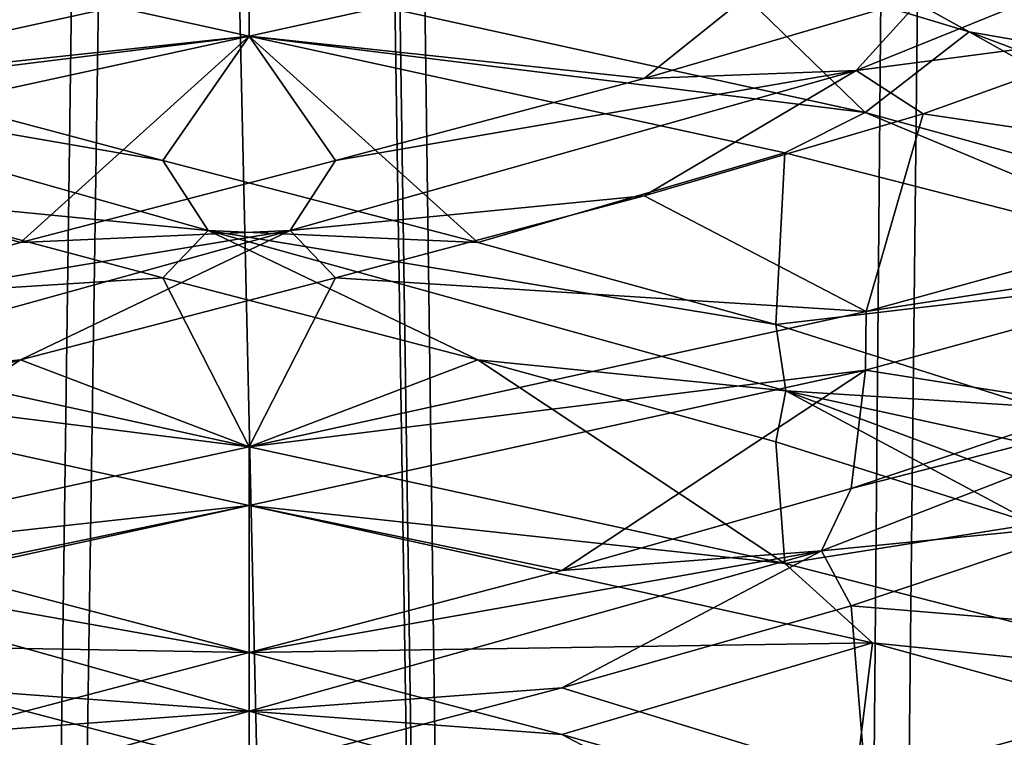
# Model space of a CAD drawing. Header units: millimetres. Extents: x -36.5 to 36.5, y -8.8 to 41.6.
# Tile 167 of 256: x -0.244 to 0.804, y 17.391 to 18.155. Entities that reach past the tile are written whole.
import ezdxf

# ---------------------------------------------------------------- set-up
doc = ezdxf.new("R2010")
doc.units = ezdxf.units.MM
doc.header["$LTSCALE"] = 65.185185
for name, color, linetype in [('160', 7, 'CONTINUOUS'), ('166', 7, 'CONTINUOUS'), ('179', 7, 'CONTINUOUS'), ('18', 7, 'CONTINUOUS'), ('180', 7, 'CONTINUOUS'), ('181', 7, 'CONTINUOUS'), ('182', 7, 'CONTINUOUS'), ('183', 7, 'CONTINUOUS'), ('19', 7, 'CONTINUOUS'), ('193', 7, 'CONTINUOUS'), ('194', 7, 'CONTINUOUS'), ('195', 7, 'CONTINUOUS'), ('20', 7, 'CONTINUOUS'), ('203', 7, 'CONTINUOUS'), ('204', 7, 'CONTINUOUS'), ('205', 7, 'CONTINUOUS'), ('206', 7, 'CONTINUOUS'), ('207', 7, 'CONTINUOUS'), ('21', 7, 'CONTINUOUS'), ('22', 7, 'CONTINUOUS'), ('226', 7, 'CONTINUOUS'), ('227', 7, 'CONTINUOUS'), ('228', 7, 'CONTINUOUS'), ('32', 7, 'CONTINUOUS'), ('321', 7, 'CONTINUOUS'), ('33', 7, 'CONTINUOUS'), ('34', 7, 'CONTINUOUS'), ('42', 7, 'CONTINUOUS'), ('43', 7, 'CONTINUOUS'), ('44', 7, 'CONTINUOUS'), ('45', 7, 'CONTINUOUS'), ('46', 7, 'CONTINUOUS'), ('5', 7, 'CONTINUOUS'), ('548', 7, 'CONTINUOUS'), ('553', 7, 'CONTINUOUS'), ('65', 7, 'CONTINUOUS'), ('66', 7, 'CONTINUOUS'), ('67', 7, 'CONTINUOUS')]:
    doc.layers.add(name, color=color, linetype=linetype)

msp = doc.modelspace()

# ---------------------------------------------------------------- linework, layer by layer
at = {"layer": '160', "color": 7, "linetype": 'Continuous'}
for points in [[(0, 18.2, 12.5), (0, 18.1375, 12.5), (0.6568, 18.2818, 12.3486), (0, 18.2, 12.5)], [(0, 18.1375, 9.5), (0, 18.2, 9.5), (0.6559, 18.056, 9.651), (0, 18.1375, 9.5)], [(0, 18.1375, 9.5), (0.6559, 18.056, 9.651), (0.5705, 18.0133, 9.6127), (0, 18.1375, 9.5)], [(0.6559, 18.056, 9.651), (1.0567, 17.8887, 9.9354), (0.5705, 18.0133, 9.6127), (0.6559, 18.056, 9.651)], [(0.6559, 18.056, 9.651), (1.1755, 17.9134, 10.0682), (1.0567, 17.8887, 9.9354), (0.6559, 18.056, 9.651)], [(1.1751, 17.924, 11.9323), (1.1758, 17.9868, 11.9313), (0.6568, 17.8443, 12.3486), (1.1751, 17.924, 11.9323)], [(0.6561, 17.7816, 12.3489), (1.1751, 17.924, 11.9323), (0.6568, 17.8443, 12.3486), (0.6561, 17.7816, 12.3489)], [(0, 17.7, 12.5), (0.6561, 17.7816, 12.3489), (0.6568, 17.8443, 12.3486), (0, 17.7, 12.5)], [(0, 17.7, 12.5), (0, 17.6375, 12.5), (0.6561, 17.7816, 12.3489), (0, 17.7, 12.5)], [(0, 17.6375, 9.5), (0, 17.7, 9.5), (0.5705, 17.5758, 9.6127), (0, 17.6375, 9.5)], [(0.6637, 17.4916, 9.6548), (0, 17.6375, 9.5), (0.5705, 17.5758, 9.6127), (0.6637, 17.4916, 9.6548)], [(0.6637, 17.4916, 9.6548), (0.5705, 17.5758, 9.6127), (1.0567, 17.4512, 9.9354), (0.6637, 17.4916, 9.6548)], [(1.1879, 17.3466, 10.0841), (0.6637, 17.4916, 9.6548), (1.0567, 17.4512, 9.9354), (1.1879, 17.3466, 10.0841)], [(1.1751, 17.4865, 11.9323), (0.6561, 17.3441, 12.3489), (1.0615, 17.3878, 12.0598), (1.1751, 17.4865, 11.9323)]]:
    msp.add_3dface(points, dxfattribs=at)
at = {"layer": '166', "color": 7, "linetype": 'Continuous'}
for points in [[(0, 18.2, -12.5), (0, 18.1375, -12.5), (-0.6565, 18.2817, -12.3487), (0, 18.2, -12.5)], [(0, 18.1375, -9.5), (0, 18.2, -9.5), (-0.6526, 18.0567, -9.6494), (0, 18.1375, -9.5)], [(-0.5754, 18.0122, -9.6147), (0, 18.1375, -9.5), (-0.6526, 18.0567, -9.6494), (-0.5754, 18.0122, -9.6147)], [(0, 17.7, -12.5), (-0.6621, 17.783, -12.346), (-0.6565, 17.8442, -12.3487), (0, 17.7, -12.5)], [(0, 17.6375, -12.5), (-0.6621, 17.783, -12.346), (0, 17.7, -12.5), (0, 17.6375, -12.5)], [(0, 17.7, -9.5), (-0.5754, 17.5747, -9.6147), (0, 17.6375, -9.5), (0, 17.7, -9.5)], [(0, 17.6375, -9.5), (-0.5754, 17.5747, -9.6147), (-0.6591, 17.4927, -9.6526), (0, 17.6375, -9.5)]]:
    msp.add_3dface(points, dxfattribs=at)
at = {"layer": '179', "color": 7, "linetype": 'Continuous'}
for points in [[(-0.333, 17.3939, -9.8166), (0, 17.4187, -9.8067), (0, 17.4812, -9.7706), (-0.333, 17.3939, -9.8166)], [(-0.6092, 17.2482, -9.9739), (0, 17.3562, -9.7706), (0, 17.4187, -9.8067), (-0.6092, 17.2482, -9.9739)], [(-0.6092, 17.2482, -9.9739), (0, 17.4187, -9.8067), (-0.333, 17.3939, -9.8166), (-0.6092, 17.2482, -9.9739)]]:
    msp.add_3dface(points, dxfattribs=at)
at = {"layer": '18', "color": 7, "linetype": 'Continuous'}
for points in [[(-0.333, 17.3939, 12.1834), (0, 17.4187, 12.1933), (0, 17.4812, 12.2294), (-0.333, 17.3939, 12.1834)], [(-0.6092, 17.2482, 12.0261), (0, 17.3562, 12.2294), (0, 17.4187, 12.1933), (-0.6092, 17.2482, 12.0261)], [(-0.6092, 17.2482, 12.0261), (0, 17.4187, 12.1933), (-0.333, 17.3939, 12.1834), (-0.6092, 17.2482, 12.0261)]]:
    msp.add_3dface(points, dxfattribs=at)
at = {"layer": '180', "color": 7, "linetype": 'Continuous'}
for points in [[(0, 17.6375, -9.5), (-0.6591, 17.4927, -9.6526), (0, 17.4812, -9.7706), (0, 17.6375, -9.5)], [(-0.6591, 17.4927, -9.6526), (-0.333, 17.3939, -9.8166), (0, 17.4812, -9.7706), (-0.6591, 17.4927, -9.6526)]]:
    msp.add_3dface(points, dxfattribs=at)
at = {"layer": '181', "color": 7, "linetype": 'Continuous'}
for points in [[(0.6559, 18.056, -12.349), (0, 18.2, -12.5), (0.4775, 18.2293, -12.1328), (0.6559, 18.056, -12.349)], [(0.7665, 18.142, -11.9612), (0.6559, 18.056, -12.349), (0.4775, 18.2293, -12.1328), (0.7665, 18.142, -11.9612)], [(1.1755, 17.9134, -11.9318), (0.6559, 18.056, -12.349), (0.7665, 18.142, -11.9612), (1.1755, 17.9134, -11.9318)], [(0.9982, 18.0547, -11.7176), (1.1755, 17.9134, -11.9318), (0.7665, 18.142, -11.9612), (0.9982, 18.0547, -11.7176)], [(0.641, 17.5309, -9.951), (1.1751, 17.4865, -10.0677), (0.9012, 17.6182, -10.1638), (0.641, 17.5309, -9.951)], [(0.333, 17.4436, -9.8166), (0.6561, 17.3441, -9.6511), (0.641, 17.5309, -9.951), (0.333, 17.4436, -9.8166)], [(0.6561, 17.3441, -9.6511), (1.1751, 17.4865, -10.0677), (0.641, 17.5309, -9.951), (0.6561, 17.3441, -9.6511)], [(0, 17.3562, -9.7706), (0.6561, 17.3441, -9.6511), (0.333, 17.4436, -9.8166), (0, 17.3562, -9.7706)]]:
    msp.add_3dface(points, dxfattribs=at)
at = {"layer": '182', "color": 7, "linetype": 'Continuous'}
for points in [[(0.7665, 18.142, -11.9612), (0.4775, 18.2293, -12.1328), (0.5327, 18.2715, -12.0678), (0.7665, 18.142, -11.9612)], [(1.0031, 18.1009, -11.6462), (0.7665, 18.142, -11.9612), (0.5327, 18.2715, -12.0678), (1.0031, 18.1009, -11.6462)], [(1.0031, 18.1009, -11.6462), (0.5327, 18.2715, -12.0678), (0.9982, 18.1797, -11.7176), (1.0031, 18.1009, -11.6462)], [(0.9982, 18.0547, -11.7176), (0.7665, 18.142, -11.9612), (1.0031, 18.1009, -11.6462), (0.9982, 18.0547, -11.7176)], [(0.6092, 17.5893, -9.9739), (0.9012, 17.6182, -10.1638), (1.0476, 17.7598, -10.4287), (0.6092, 17.5893, -9.9739)], [(0.6092, 17.5893, -9.9739), (1.0476, 17.7598, -10.4287), (0.641, 17.6559, -9.951), (0.6092, 17.5893, -9.9739)], [(0.641, 17.6559, -9.951), (1.0476, 17.7598, -10.4287), (0.9012, 17.7432, -10.1638), (0.641, 17.6559, -9.951)], [(0.333, 17.5686, -9.8166), (0.6092, 17.5893, -9.9739), (0.641, 17.6559, -9.951), (0.333, 17.5686, -9.8166)], [(0.641, 17.5309, -9.951), (0.9012, 17.6182, -10.1638), (0.6092, 17.5893, -9.9739), (0.641, 17.5309, -9.951)], [(0, 17.4812, -9.7706), (0, 17.4187, -9.8067), (0.6092, 17.5893, -9.9739), (0, 17.4812, -9.7706)], [(0, 17.4187, -9.8067), (0.333, 17.4436, -9.8166), (0.6092, 17.5893, -9.9739), (0, 17.4187, -9.8067)], [(0, 17.4812, -9.7706), (0.6092, 17.5893, -9.9739), (0.333, 17.5686, -9.8166), (0, 17.4812, -9.7706)], [(0.333, 17.4436, -9.8166), (0.641, 17.5309, -9.951), (0.6092, 17.5893, -9.9739), (0.333, 17.4436, -9.8166)], [(0, 17.4187, -9.8067), (0, 17.3562, -9.7706), (0.333, 17.4436, -9.8166), (0, 17.4187, -9.8067)]]:
    msp.add_3dface(points, dxfattribs=at)
at = {"layer": '183', "color": 7, "linetype": 'Continuous'}
for points in [[(0.6561, 17.7816, -9.6511), (0.9012, 17.7432, -10.1638), (1.1751, 17.924, -10.0677), (0.6561, 17.7816, -9.6511)], [(0, 17.6375, -9.5), (0.333, 17.5686, -9.8166), (0.6561, 17.7816, -9.6511), (0, 17.6375, -9.5)], [(0.333, 17.5686, -9.8166), (0.641, 17.6559, -9.951), (0.6561, 17.7816, -9.6511), (0.333, 17.5686, -9.8166)], [(0.641, 17.6559, -9.951), (0.9012, 17.7432, -10.1638), (0.6561, 17.7816, -9.6511), (0.641, 17.6559, -9.951)], [(0, 17.6375, -9.5), (0, 17.4812, -9.7706), (0.333, 17.5686, -9.8166), (0, 17.6375, -9.5)]]:
    msp.add_3dface(points, dxfattribs=at)
at = {"layer": '19', "color": 7, "linetype": 'Continuous'}
for points in [[(0, 17.6375, 12.5), (-0.6591, 17.4927, 12.3474), (0, 17.4812, 12.2294), (0, 17.6375, 12.5)], [(-0.6591, 17.4927, 12.3474), (-0.333, 17.3939, 12.1834), (0, 17.4812, 12.2294), (-0.6591, 17.4927, 12.3474)]]:
    msp.add_3dface(points, dxfattribs=at)
at = {"layer": '193', "color": 7, "linetype": 'Continuous'}
for points in [[(0.7176, 18.0547, -10.0018), (1.1758, 17.9868, -10.0687), (0.9612, 18.142, -10.2335), (0.7176, 18.0547, -10.0018)], [(0.4205, 17.9674, -9.8448), (0.6568, 17.8443, -9.6514), (0.7176, 18.0547, -10.0018), (0.4205, 17.9674, -9.8448)], [(0.6568, 17.8443, -9.6514), (1.1758, 17.9868, -10.0687), (0.7176, 18.0547, -10.0018), (0.6568, 17.8443, -9.6514)], [(0.0919, 17.8801, -9.7741), (0.6568, 17.8443, -9.6514), (0.4205, 17.9674, -9.8448), (0.0919, 17.8801, -9.7741)], [(-0.2436, 17.7928, -9.795), (0, 17.7, -9.5), (0.0919, 17.8801, -9.7741), (-0.2436, 17.7928, -9.795)], [(0, 17.7, -9.5), (0.6568, 17.8443, -9.6514), (0.0919, 17.8801, -9.7741), (0, 17.7, -9.5)], [(-0.5754, 17.5747, -9.6147), (0, 17.7, -9.5), (-0.2436, 17.7928, -9.795), (-0.5754, 17.5747, -9.6147)], [(-0.5609, 17.7055, -9.906), (-0.5754, 17.5747, -9.6147), (-0.2436, 17.7928, -9.795), (-0.5609, 17.7055, -9.906)]]:
    msp.add_3dface(points, dxfattribs=at)
at = {"layer": '194', "color": 7, "linetype": 'Continuous'}
for points in [[(0.6462, 18.1009, -9.9969), (0.9612, 18.142, -10.2335), (1.0678, 18.2715, -10.4673), (0.6462, 18.1009, -9.9969)], [(0.6462, 18.1009, -9.9969), (1.0678, 18.2715, -10.4673), (0.7176, 18.1797, -10.0018), (0.6462, 18.1009, -9.9969)], [(0.4205, 18.0924, -9.8448), (0.6462, 18.1009, -9.9969), (0.7176, 18.1797, -10.0018), (0.4205, 18.0924, -9.8448)], [(0.7176, 18.0547, -10.0018), (0.9612, 18.142, -10.2335), (0.6462, 18.1009, -9.9969), (0.7176, 18.0547, -10.0018)], [(0.0436, 17.9304, -9.8075), (0.4205, 17.9674, -9.8448), (0.6462, 18.1009, -9.9969), (0.0436, 17.9304, -9.8075)], [(0.0436, 17.9304, -9.8075), (0.6462, 18.1009, -9.9969), (0.0919, 18.0051, -9.7741), (0.0436, 17.9304, -9.8075)], [(0.0919, 18.0051, -9.7741), (0.6462, 18.1009, -9.9969), (0.4205, 18.0924, -9.8448), (0.0919, 18.0051, -9.7741)], [(0.4205, 17.9674, -9.8448), (0.7176, 18.0547, -10.0018), (0.6462, 18.1009, -9.9969), (0.4205, 17.9674, -9.8448)], [(-0.2436, 17.9178, -9.795), (0.0436, 17.9304, -9.8075), (0.0919, 18.0051, -9.7741), (-0.2436, 17.9178, -9.795)], [(0.0919, 17.8801, -9.7741), (0.4205, 17.9674, -9.8448), (0.0436, 17.9304, -9.8075), (0.0919, 17.8801, -9.7741)], [(-0.5713, 17.7598, -9.9524), (-0.2436, 17.7928, -9.795), (0.0436, 17.9304, -9.8075), (-0.5713, 17.7598, -9.9524)], [(-0.5713, 17.7598, -9.9524), (0.0436, 17.9304, -9.8075), (-0.5609, 17.8305, -9.906), (-0.5713, 17.7598, -9.9524)], [(-0.5609, 17.8305, -9.906), (0.0436, 17.9304, -9.8075), (-0.2436, 17.9178, -9.795), (-0.5609, 17.8305, -9.906)], [(-0.2436, 17.7928, -9.795), (0.0919, 17.8801, -9.7741), (0.0436, 17.9304, -9.8075), (-0.2436, 17.7928, -9.795)], [(-0.5609, 17.7055, -9.906), (-0.2436, 17.7928, -9.795), (-0.5713, 17.7598, -9.9524), (-0.5609, 17.7055, -9.906)]]:
    msp.add_3dface(points, dxfattribs=at)
at = {"layer": '195', "color": 7, "linetype": 'Continuous'}
for points in [[(0, 18.1375, -9.5), (0.4205, 18.0924, -9.8448), (0.6568, 18.2818, -9.6514), (0, 18.1375, -9.5)], [(0.4205, 18.0924, -9.8448), (0.7176, 18.1797, -10.0018), (0.6568, 18.2818, -9.6514), (0.4205, 18.0924, -9.8448)], [(0, 18.1375, -9.5), (-0.5754, 18.0122, -9.6147), (-0.2436, 17.9178, -9.795), (0, 18.1375, -9.5)], [(0, 18.1375, -9.5), (-0.2436, 17.9178, -9.795), (0.0919, 18.0051, -9.7741), (0, 18.1375, -9.5)], [(0, 18.1375, -9.5), (0.0919, 18.0051, -9.7741), (0.4205, 18.0924, -9.8448), (0, 18.1375, -9.5)], [(-0.5754, 18.0122, -9.6147), (-0.5609, 17.8305, -9.906), (-0.2436, 17.9178, -9.795), (-0.5754, 18.0122, -9.6147)]]:
    msp.add_3dface(points, dxfattribs=at)
at = {"layer": '20', "color": 7, "linetype": 'Continuous'}
for points in [[(0.6559, 18.056, 9.651), (0, 18.2, 9.5), (0.4775, 18.2293, 9.8672), (0.6559, 18.056, 9.651)], [(0.7665, 18.142, 10.0388), (0.6559, 18.056, 9.651), (0.4775, 18.2293, 9.8672), (0.7665, 18.142, 10.0388)], [(1.1755, 17.9134, 10.0682), (0.6559, 18.056, 9.651), (0.7665, 18.142, 10.0388), (1.1755, 17.9134, 10.0682)], [(0.9982, 18.0547, 10.2824), (1.1755, 17.9134, 10.0682), (0.7665, 18.142, 10.0388), (0.9982, 18.0547, 10.2824)], [(0.641, 17.5309, 12.049), (1.1751, 17.4865, 11.9323), (0.9012, 17.6182, 11.8362), (0.641, 17.5309, 12.049)], [(0.333, 17.4436, 12.1834), (0.6561, 17.3441, 12.3489), (0.641, 17.5309, 12.049), (0.333, 17.4436, 12.1834)], [(0.6561, 17.3441, 12.3489), (1.1751, 17.4865, 11.9323), (0.641, 17.5309, 12.049), (0.6561, 17.3441, 12.3489)], [(0, 17.3562, 12.2294), (0.6561, 17.3441, 12.3489), (0.333, 17.4436, 12.1834), (0, 17.3562, 12.2294)]]:
    msp.add_3dface(points, dxfattribs=at)
at = {"layer": '203', "color": 7, "linetype": 'Continuous'}
for points in [[(0.333, 17.3939, -12.1834), (0, 17.4187, -12.1933), (0, 17.4812, -12.2294), (0.333, 17.3939, -12.1834)], [(0.6092, 17.2482, -12.0261), (0, 17.3562, -12.2294), (0, 17.4187, -12.1933), (0.6092, 17.2482, -12.0261)], [(0.6092, 17.2482, -12.0261), (0, 17.4187, -12.1933), (0.333, 17.3939, -12.1834), (0.6092, 17.2482, -12.0261)], [(0.641, 17.3066, -12.049), (0.6092, 17.2482, -12.0261), (0.333, 17.3939, -12.1834), (0.641, 17.3066, -12.049)]]:
    msp.add_3dface(points, dxfattribs=at)
at = {"layer": '204', "color": 7, "linetype": 'Continuous'}
for points in [[(0, 17.4812, -12.2294), (0, 17.6375, -12.5), (0.6637, 17.4916, -12.3452), (0, 17.4812, -12.2294)], [(0.333, 17.3939, -12.1834), (0, 17.4812, -12.2294), (0.6637, 17.4916, -12.3452), (0.333, 17.3939, -12.1834)], [(0.641, 17.3066, -12.049), (0.333, 17.3939, -12.1834), (0.6637, 17.4916, -12.3452), (0.641, 17.3066, -12.049)], [(1.1879, 17.3466, -11.9159), (0.641, 17.3066, -12.049), (0.6637, 17.4916, -12.3452), (1.1879, 17.3466, -11.9159)]]:
    msp.add_3dface(points, dxfattribs=at)
at = {"layer": '205', "color": 7, "linetype": 'Continuous'}
for points in [[(-0.6526, 18.0567, -9.6494), (0, 18.2, -9.5), (-0.4775, 18.2293, -9.8672), (-0.6526, 18.0567, -9.6494)], [(0, 17.3562, -12.2294), (-0.6621, 17.3455, -12.346), (-0.333, 17.4436, -12.1834), (0, 17.3562, -12.2294)]]:
    msp.add_3dface(points, dxfattribs=at)
at = {"layer": '206', "color": 7, "linetype": 'Continuous'}
for points in [[(0, 17.4812, -12.2294), (0, 17.4187, -12.1933), (-0.6092, 17.5893, -12.0261), (0, 17.4812, -12.2294)], [(0, 17.4187, -12.1933), (-0.333, 17.4436, -12.1834), (-0.6092, 17.5893, -12.0261), (0, 17.4187, -12.1933)], [(0, 17.4812, -12.2294), (-0.6092, 17.5893, -12.0261), (-0.333, 17.5686, -12.1834), (0, 17.4812, -12.2294)], [(0, 17.4187, -12.1933), (0, 17.3562, -12.2294), (-0.333, 17.4436, -12.1834), (0, 17.4187, -12.1933)]]:
    msp.add_3dface(points, dxfattribs=at)
at = {"layer": '207', "color": 7, "linetype": 'Continuous'}
for points in [[(-0.6621, 17.783, -12.346), (0, 17.6375, -12.5), (-0.333, 17.5686, -12.1834), (-0.6621, 17.783, -12.346)], [(0, 17.6375, -12.5), (0, 17.4812, -12.2294), (-0.333, 17.5686, -12.1834), (0, 17.6375, -12.5)]]:
    msp.add_3dface(points, dxfattribs=at)
at = {"layer": '21', "color": 7, "linetype": 'Continuous'}
for points in [[(0.7665, 18.142, 10.0388), (0.4775, 18.2293, 9.8672), (0.5327, 18.2715, 9.9322), (0.7665, 18.142, 10.0388)], [(1.0031, 18.1009, 10.3538), (0.7665, 18.142, 10.0388), (0.5327, 18.2715, 9.9322), (1.0031, 18.1009, 10.3538)], [(1.0031, 18.1009, 10.3538), (0.5327, 18.2715, 9.9322), (0.9982, 18.1797, 10.2824), (1.0031, 18.1009, 10.3538)], [(0.9982, 18.0547, 10.2824), (0.7665, 18.142, 10.0388), (1.0031, 18.1009, 10.3538), (0.9982, 18.0547, 10.2824)], [(0.6092, 17.5893, 12.0261), (0.9012, 17.6182, 11.8362), (1.0476, 17.7598, 11.5713), (0.6092, 17.5893, 12.0261)], [(0.6092, 17.5893, 12.0261), (1.0476, 17.7598, 11.5713), (0.641, 17.6559, 12.049), (0.6092, 17.5893, 12.0261)], [(0.641, 17.6559, 12.049), (1.0476, 17.7598, 11.5713), (0.9012, 17.7432, 11.8362), (0.641, 17.6559, 12.049)], [(0.333, 17.5686, 12.1834), (0.6092, 17.5893, 12.0261), (0.641, 17.6559, 12.049), (0.333, 17.5686, 12.1834)], [(0.641, 17.5309, 12.049), (0.9012, 17.6182, 11.8362), (0.6092, 17.5893, 12.0261), (0.641, 17.5309, 12.049)], [(0, 17.4812, 12.2294), (0, 17.4187, 12.1933), (0.6092, 17.5893, 12.0261), (0, 17.4812, 12.2294)], [(0, 17.4187, 12.1933), (0.333, 17.4436, 12.1834), (0.6092, 17.5893, 12.0261), (0, 17.4187, 12.1933)], [(0, 17.4812, 12.2294), (0.6092, 17.5893, 12.0261), (0.333, 17.5686, 12.1834), (0, 17.4812, 12.2294)], [(0.333, 17.4436, 12.1834), (0.641, 17.5309, 12.049), (0.6092, 17.5893, 12.0261), (0.333, 17.4436, 12.1834)], [(0, 17.4187, 12.1933), (0, 17.3562, 12.2294), (0.333, 17.4436, 12.1834), (0, 17.4187, 12.1933)]]:
    msp.add_3dface(points, dxfattribs=at)
at = {"layer": '22', "color": 7, "linetype": 'Continuous'}
for points in [[(0.6561, 17.7816, 12.3489), (0.9012, 17.7432, 11.8362), (1.1751, 17.924, 11.9323), (0.6561, 17.7816, 12.3489)], [(0, 17.6375, 12.5), (0.333, 17.5686, 12.1834), (0.6561, 17.7816, 12.3489), (0, 17.6375, 12.5)], [(0.333, 17.5686, 12.1834), (0.641, 17.6559, 12.049), (0.6561, 17.7816, 12.3489), (0.333, 17.5686, 12.1834)], [(0.641, 17.6559, 12.049), (0.9012, 17.7432, 11.8362), (0.6561, 17.7816, 12.3489), (0.641, 17.6559, 12.049)], [(0, 17.6375, 12.5), (0, 17.4812, 12.2294), (0.333, 17.5686, 12.1834), (0, 17.6375, 12.5)]]:
    msp.add_3dface(points, dxfattribs=at)
at = {"layer": '226', "color": 7, "linetype": 'Continuous'}
for points in [[(-0.0919, 17.8801, -12.2259), (-0.6565, 17.8442, -12.3487), (-0.4205, 17.9674, -12.1552), (-0.0919, 17.8801, -12.2259)], [(0, 17.7, -12.5), (-0.6565, 17.8442, -12.3487), (-0.0919, 17.8801, -12.2259), (0, 17.7, -12.5)], [(0.2436, 17.7928, -12.205), (0, 17.7, -12.5), (-0.0919, 17.8801, -12.2259), (0.2436, 17.7928, -12.205)], [(0, 17.7, -12.5), (0.2436, 17.7928, -12.205), (0.5705, 17.5758, -12.3873), (0, 17.7, -12.5)], [(0.2436, 17.7928, -12.205), (0.5609, 17.7055, -12.094), (0.5705, 17.5758, -12.3873), (0.2436, 17.7928, -12.205)], [(0.5609, 17.7055, -12.094), (0.8362, 17.6182, -11.9012), (0.5705, 17.5758, -12.3873), (0.5609, 17.7055, -12.094)], [(0.5705, 17.5758, -12.3873), (0.8362, 17.6182, -11.9012), (1.0567, 17.4512, -12.0646), (0.5705, 17.5758, -12.3873)]]:
    msp.add_3dface(points, dxfattribs=at)
at = {"layer": '227', "color": 7, "linetype": 'Continuous'}
for points in [[(-0.0436, 17.9304, -12.1925), (-0.4205, 17.9674, -12.1552), (-0.6462, 18.1009, -12.0031), (-0.0436, 17.9304, -12.1925)], [(-0.0436, 17.9304, -12.1925), (-0.6462, 18.1009, -12.0031), (-0.0919, 18.0051, -12.2259), (-0.0436, 17.9304, -12.1925)], [(-0.0919, 18.0051, -12.2259), (-0.6462, 18.1009, -12.0031), (-0.4205, 18.0924, -12.1552), (-0.0919, 18.0051, -12.2259)], [(0.2436, 17.9178, -12.205), (-0.0436, 17.9304, -12.1925), (-0.0919, 18.0051, -12.2259), (0.2436, 17.9178, -12.205)], [(-0.0919, 17.8801, -12.2259), (-0.4205, 17.9674, -12.1552), (-0.0436, 17.9304, -12.1925), (-0.0919, 17.8801, -12.2259)], [(0.2436, 17.7928, -12.205), (-0.0919, 17.8801, -12.2259), (-0.0436, 17.9304, -12.1925), (0.2436, 17.7928, -12.205)], [(0.5713, 17.7598, -12.0476), (0.2436, 17.7928, -12.205), (-0.0436, 17.9304, -12.1925), (0.5713, 17.7598, -12.0476)], [(0.5713, 17.7598, -12.0476), (-0.0436, 17.9304, -12.1925), (0.5609, 17.8305, -12.094), (0.5713, 17.7598, -12.0476)], [(0.5609, 17.8305, -12.094), (-0.0436, 17.9304, -12.1925), (0.2436, 17.9178, -12.205), (0.5609, 17.8305, -12.094)], [(0.8362, 17.7432, -11.9012), (0.5713, 17.7598, -12.0476), (0.5609, 17.8305, -12.094), (0.8362, 17.7432, -11.9012)], [(0.5609, 17.7055, -12.094), (0.2436, 17.7928, -12.205), (0.5713, 17.7598, -12.0476), (0.5609, 17.7055, -12.094)], [(0.8362, 17.6182, -11.9012), (0.5609, 17.7055, -12.094), (0.5713, 17.7598, -12.0476), (0.8362, 17.6182, -11.9012)], [(1.0261, 17.5893, -11.6092), (0.8362, 17.6182, -11.9012), (0.5713, 17.7598, -12.0476), (1.0261, 17.5893, -11.6092)], [(1.0261, 17.5893, -11.6092), (0.5713, 17.7598, -12.0476), (1.049, 17.6559, -11.641), (1.0261, 17.5893, -11.6092)], [(1.049, 17.6559, -11.641), (0.5713, 17.7598, -12.0476), (0.8362, 17.7432, -11.9012), (1.049, 17.6559, -11.641)]]:
    msp.add_3dface(points, dxfattribs=at)
at = {"layer": '228', "color": 7, "linetype": 'Continuous'}
for points in [[(-0.6565, 18.2817, -12.3487), (0, 18.1375, -12.5), (-0.4205, 18.0924, -12.1552), (-0.6565, 18.2817, -12.3487)], [(0, 18.1375, -12.5), (-0.0919, 18.0051, -12.2259), (-0.4205, 18.0924, -12.1552), (0, 18.1375, -12.5)], [(0, 18.1375, -12.5), (0.2436, 17.9178, -12.205), (-0.0919, 18.0051, -12.2259), (0, 18.1375, -12.5)], [(0.2436, 17.9178, -12.205), (0, 18.1375, -12.5), (0.5705, 18.0133, -12.3873), (0.2436, 17.9178, -12.205)], [(0.5609, 17.8305, -12.094), (0.2436, 17.9178, -12.205), (0.5705, 18.0133, -12.3873), (0.5609, 17.8305, -12.094)], [(1.0567, 17.8887, -12.0646), (0.5609, 17.8305, -12.094), (0.5705, 18.0133, -12.3873), (1.0567, 17.8887, -12.0646)], [(0.8362, 17.7432, -11.9012), (0.5609, 17.8305, -12.094), (1.0567, 17.8887, -12.0646), (0.8362, 17.7432, -11.9012)]]:
    msp.add_3dface(points, dxfattribs=at)
at = {"layer": '32', "color": 7, "linetype": 'Continuous'}
for points in [[(0.7176, 18.0547, 11.9982), (1.1758, 17.9868, 11.9313), (0.9612, 18.142, 11.7665), (0.7176, 18.0547, 11.9982)], [(0.4205, 17.9674, 12.1552), (0.6568, 17.8443, 12.3486), (0.7176, 18.0547, 11.9982), (0.4205, 17.9674, 12.1552)], [(0.6568, 17.8443, 12.3486), (1.1758, 17.9868, 11.9313), (0.7176, 18.0547, 11.9982), (0.6568, 17.8443, 12.3486)], [(0.0919, 17.8801, 12.2259), (0.6568, 17.8443, 12.3486), (0.4205, 17.9674, 12.1552), (0.0919, 17.8801, 12.2259)], [(-0.2436, 17.7928, 12.205), (0, 17.7, 12.5), (0.0919, 17.8801, 12.2259), (-0.2436, 17.7928, 12.205)], [(0, 17.7, 12.5), (0.6568, 17.8443, 12.3486), (0.0919, 17.8801, 12.2259), (0, 17.7, 12.5)], [(-0.5754, 17.5747, 12.3853), (0, 17.7, 12.5), (-0.2436, 17.7928, 12.205), (-0.5754, 17.5747, 12.3853)], [(-0.5609, 17.7055, 12.094), (-0.5754, 17.5747, 12.3853), (-0.2436, 17.7928, 12.205), (-0.5609, 17.7055, 12.094)]]:
    msp.add_3dface(points, dxfattribs=at)
at = {"layer": '321', "color": 7, "linetype": 'Continuous'}
for points in [[(0, 18.2, -9.5), (0, 18.1375, -9.5), (0.6568, 18.2818, -9.6514), (0, 18.2, -9.5)], [(0, 18.1375, -12.5), (0, 18.2, -12.5), (0.6559, 18.056, -12.349), (0, 18.1375, -12.5)], [(0, 18.1375, -12.5), (0.6559, 18.056, -12.349), (0.5705, 18.0133, -12.3873), (0, 18.1375, -12.5)], [(0.6559, 18.056, -12.349), (1.0567, 17.8887, -12.0646), (0.5705, 18.0133, -12.3873), (0.6559, 18.056, -12.349)], [(0.6559, 18.056, -12.349), (1.1755, 17.9134, -11.9318), (1.0567, 17.8887, -12.0646), (0.6559, 18.056, -12.349)], [(1.1751, 17.924, -10.0677), (1.1758, 17.9868, -10.0687), (0.6568, 17.8443, -9.6514), (1.1751, 17.924, -10.0677)], [(0.6561, 17.7816, -9.6511), (1.1751, 17.924, -10.0677), (0.6568, 17.8443, -9.6514), (0.6561, 17.7816, -9.6511)], [(0, 17.7, -9.5), (0.6561, 17.7816, -9.6511), (0.6568, 17.8443, -9.6514), (0, 17.7, -9.5)], [(0, 17.7, -9.5), (0, 17.6375, -9.5), (0.6561, 17.7816, -9.6511), (0, 17.7, -9.5)], [(0, 17.6375, -12.5), (0, 17.7, -12.5), (0.5705, 17.5758, -12.3873), (0, 17.6375, -12.5)], [(0.6637, 17.4916, -12.3452), (0, 17.6375, -12.5), (0.5705, 17.5758, -12.3873), (0.6637, 17.4916, -12.3452)], [(0.6637, 17.4916, -12.3452), (0.5705, 17.5758, -12.3873), (1.0567, 17.4512, -12.0646), (0.6637, 17.4916, -12.3452)], [(1.1879, 17.3466, -11.9159), (0.6637, 17.4916, -12.3452), (1.0567, 17.4512, -12.0646), (1.1879, 17.3466, -11.9159)], [(1.1751, 17.4865, -10.0677), (0.6561, 17.3441, -9.6511), (1.0615, 17.3878, -9.9402), (1.1751, 17.4865, -10.0677)]]:
    msp.add_3dface(points, dxfattribs=at)
at = {"layer": '33', "color": 7, "linetype": 'Continuous'}
for points in [[(0.6462, 18.1009, 12.0031), (0.9612, 18.142, 11.7665), (1.0678, 18.2715, 11.5327), (0.6462, 18.1009, 12.0031)], [(0.6462, 18.1009, 12.0031), (1.0678, 18.2715, 11.5327), (0.7176, 18.1797, 11.9982), (0.6462, 18.1009, 12.0031)], [(0.4205, 18.0924, 12.1552), (0.6462, 18.1009, 12.0031), (0.7176, 18.1797, 11.9982), (0.4205, 18.0924, 12.1552)], [(0.7176, 18.0547, 11.9982), (0.9612, 18.142, 11.7665), (0.6462, 18.1009, 12.0031), (0.7176, 18.0547, 11.9982)], [(0.0436, 17.9304, 12.1925), (0.4205, 17.9674, 12.1552), (0.6462, 18.1009, 12.0031), (0.0436, 17.9304, 12.1925)], [(0.0436, 17.9304, 12.1925), (0.6462, 18.1009, 12.0031), (0.0919, 18.0051, 12.2259), (0.0436, 17.9304, 12.1925)], [(0.0919, 18.0051, 12.2259), (0.6462, 18.1009, 12.0031), (0.4205, 18.0924, 12.1552), (0.0919, 18.0051, 12.2259)], [(0.4205, 17.9674, 12.1552), (0.7176, 18.0547, 11.9982), (0.6462, 18.1009, 12.0031), (0.4205, 17.9674, 12.1552)], [(-0.2436, 17.9178, 12.205), (0.0436, 17.9304, 12.1925), (0.0919, 18.0051, 12.2259), (-0.2436, 17.9178, 12.205)], [(0.0919, 17.8801, 12.2259), (0.4205, 17.9674, 12.1552), (0.0436, 17.9304, 12.1925), (0.0919, 17.8801, 12.2259)], [(-0.5713, 17.7598, 12.0476), (-0.2436, 17.7928, 12.205), (0.0436, 17.9304, 12.1925), (-0.5713, 17.7598, 12.0476)], [(-0.5713, 17.7598, 12.0476), (0.0436, 17.9304, 12.1925), (-0.5609, 17.8305, 12.094), (-0.5713, 17.7598, 12.0476)], [(-0.5609, 17.8305, 12.094), (0.0436, 17.9304, 12.1925), (-0.2436, 17.9178, 12.205), (-0.5609, 17.8305, 12.094)], [(-0.2436, 17.7928, 12.205), (0.0919, 17.8801, 12.2259), (0.0436, 17.9304, 12.1925), (-0.2436, 17.7928, 12.205)], [(-0.5609, 17.7055, 12.094), (-0.2436, 17.7928, 12.205), (-0.5713, 17.7598, 12.0476), (-0.5609, 17.7055, 12.094)]]:
    msp.add_3dface(points, dxfattribs=at)
at = {"layer": '34', "color": 7, "linetype": 'Continuous'}
for points in [[(0, 18.1375, 12.5), (0.4205, 18.0924, 12.1552), (0.6568, 18.2818, 12.3486), (0, 18.1375, 12.5)], [(0.4205, 18.0924, 12.1552), (0.7176, 18.1797, 11.9982), (0.6568, 18.2818, 12.3486), (0.4205, 18.0924, 12.1552)], [(0, 18.1375, 12.5), (-0.5754, 18.0122, 12.3853), (-0.2436, 17.9178, 12.205), (0, 18.1375, 12.5)], [(0, 18.1375, 12.5), (-0.2436, 17.9178, 12.205), (0.0919, 18.0051, 12.2259), (0, 18.1375, 12.5)], [(0, 18.1375, 12.5), (0.0919, 18.0051, 12.2259), (0.4205, 18.0924, 12.1552), (0, 18.1375, 12.5)], [(-0.5754, 18.0122, 12.3853), (-0.5609, 17.8305, 12.094), (-0.2436, 17.9178, 12.205), (-0.5754, 18.0122, 12.3853)]]:
    msp.add_3dface(points, dxfattribs=at)
at = {"layer": '42', "color": 7, "linetype": 'Continuous'}
for points in [[(0.333, 17.3939, 9.8166), (0, 17.4187, 9.8067), (0, 17.4812, 9.7706), (0.333, 17.3939, 9.8166)], [(0.6092, 17.2482, 9.9739), (0, 17.3562, 9.7706), (0, 17.4187, 9.8067), (0.6092, 17.2482, 9.9739)], [(0.6092, 17.2482, 9.9739), (0, 17.4187, 9.8067), (0.333, 17.3939, 9.8166), (0.6092, 17.2482, 9.9739)], [(0.641, 17.3066, 9.951), (0.6092, 17.2482, 9.9739), (0.333, 17.3939, 9.8166), (0.641, 17.3066, 9.951)]]:
    msp.add_3dface(points, dxfattribs=at)
at = {"layer": '43', "color": 7, "linetype": 'Continuous'}
for points in [[(0, 17.4812, 9.7706), (0, 17.6375, 9.5), (0.6637, 17.4916, 9.6548), (0, 17.4812, 9.7706)], [(0.333, 17.3939, 9.8166), (0, 17.4812, 9.7706), (0.6637, 17.4916, 9.6548), (0.333, 17.3939, 9.8166)], [(0.641, 17.3066, 9.951), (0.333, 17.3939, 9.8166), (0.6637, 17.4916, 9.6548), (0.641, 17.3066, 9.951)], [(1.1879, 17.3466, 10.0841), (0.641, 17.3066, 9.951), (0.6637, 17.4916, 9.6548), (1.1879, 17.3466, 10.0841)]]:
    msp.add_3dface(points, dxfattribs=at)
at = {"layer": '44', "color": 7, "linetype": 'Continuous'}
for points in [[(-0.6526, 18.0567, 12.3506), (0, 18.2, 12.5), (-0.4775, 18.2293, 12.1328), (-0.6526, 18.0567, 12.3506)], [(0, 17.3562, 9.7706), (-0.6621, 17.3455, 9.654), (-0.333, 17.4436, 9.8166), (0, 17.3562, 9.7706)]]:
    msp.add_3dface(points, dxfattribs=at)
at = {"layer": '45', "color": 7, "linetype": 'Continuous'}
for points in [[(0, 17.4812, 9.7706), (0, 17.4187, 9.8067), (-0.6092, 17.5893, 9.9739), (0, 17.4812, 9.7706)], [(0, 17.4187, 9.8067), (-0.333, 17.4436, 9.8166), (-0.6092, 17.5893, 9.9739), (0, 17.4187, 9.8067)], [(0, 17.4812, 9.7706), (-0.6092, 17.5893, 9.9739), (-0.333, 17.5686, 9.8166), (0, 17.4812, 9.7706)], [(0, 17.4187, 9.8067), (0, 17.3562, 9.7706), (-0.333, 17.4436, 9.8166), (0, 17.4187, 9.8067)]]:
    msp.add_3dface(points, dxfattribs=at)
at = {"layer": '46', "color": 7, "linetype": 'Continuous'}
for points in [[(-0.6621, 17.783, 9.654), (0, 17.6375, 9.5), (-0.333, 17.5686, 9.8166), (-0.6621, 17.783, 9.654)], [(0, 17.6375, 9.5), (0, 17.4812, 9.7706), (-0.333, 17.5686, 9.8166), (0, 17.6375, 9.5)]]:
    msp.add_3dface(points, dxfattribs=at)
at = {"layer": '5', "color": 7, "linetype": 'Continuous'}
for points in [[(0, 18.2, 9.5), (0, 18.1375, 9.5), (-0.6565, 18.2817, 9.6513), (0, 18.2, 9.5)], [(0, 18.1375, 12.5), (0, 18.2, 12.5), (-0.6526, 18.0567, 12.3506), (0, 18.1375, 12.5)], [(-0.5754, 18.0122, 12.3853), (0, 18.1375, 12.5), (-0.6526, 18.0567, 12.3506), (-0.5754, 18.0122, 12.3853)], [(0, 17.7, 9.5), (-0.6621, 17.783, 9.654), (-0.6565, 17.8442, 9.6513), (0, 17.7, 9.5)], [(0, 17.6375, 9.5), (-0.6621, 17.783, 9.654), (0, 17.7, 9.5), (0, 17.6375, 9.5)], [(0, 17.7, 12.5), (-0.5754, 17.5747, 12.3853), (0, 17.6375, 12.5), (0, 17.7, 12.5)], [(0, 17.6375, 12.5), (-0.5754, 17.5747, 12.3853), (-0.6591, 17.4927, 12.3474), (0, 17.6375, 12.5)]]:
    msp.add_3dface(points, dxfattribs=at)
at = {"layer": '548', "color": 7, "linetype": 'Continuous'}
for points in [[(0, 28.6, 8.15), (0.4782, -3.5, 8.1905), (0, 32.1, 8.15), (0, 28.6, 8.15)], [(0, 32.1, 8.15), (0.4782, -3.5, 8.1905), (0.8612, 32.1, 8.2834), (0, 32.1, 8.15)], [(0.4782, -3.5, 8.1905), (1.3826, -3.5, 8.508), (0.8612, 32.1, 8.2834), (0.4782, -3.5, 8.1905)], [(-0.4782, -3.5, 8.1905), (0.4782, -3.5, 8.1905), (-0.2451, 28.6, 8.1606), (-0.4782, -3.5, 8.1905)], [(-0.2451, 28.6, 8.1606), (0.4782, -3.5, 8.1905), (0, 28.6, 8.15), (-0.2451, 28.6, 8.1606)]]:
    msp.add_3dface(points, dxfattribs=at)
at = {"layer": '553', "color": 7, "linetype": 'Continuous'}
for points in [[(0, 32.1, -8.15), (-0.4834, -3.5, -8.1914), (-0.8612, 32.1, -8.2834), (0, 32.1, -8.15)], [(0, 28.9493, -8.15), (-0.4834, -3.5, -8.1914), (0, 32.1, -8.15), (0, 28.9493, -8.15)], [(0.4834, -3.5, -8.1914), (-0.4834, -3.5, -8.1914), (0, 28.9493, -8.15), (0.4834, -3.5, -8.1914)], [(0.7641, 28.7, -8.2543), (0.4834, -3.5, -8.1914), (0, 28.9493, -8.15), (0.7641, 28.7, -8.2543)], [(1.3655, 28.5993, -8.4984), (0.4834, -3.5, -8.1914), (0.7641, 28.7, -8.2543), (1.3655, 28.5993, -8.4984)], [(1.3965, -3.5, -8.5158), (0.4834, -3.5, -8.1914), (1.3655, 28.5993, -8.4984), (1.3965, -3.5, -8.5158)]]:
    msp.add_3dface(points, dxfattribs=at)
at = {"layer": '65', "color": 7, "linetype": 'Continuous'}
for points in [[(-0.0919, 17.8801, 9.7741), (-0.6565, 17.8442, 9.6513), (-0.4205, 17.9674, 9.8448), (-0.0919, 17.8801, 9.7741)], [(0, 17.7, 9.5), (-0.6565, 17.8442, 9.6513), (-0.0919, 17.8801, 9.7741), (0, 17.7, 9.5)], [(0.2436, 17.7928, 9.795), (0, 17.7, 9.5), (-0.0919, 17.8801, 9.7741), (0.2436, 17.7928, 9.795)], [(0, 17.7, 9.5), (0.2436, 17.7928, 9.795), (0.5705, 17.5758, 9.6127), (0, 17.7, 9.5)], [(0.2436, 17.7928, 9.795), (0.5609, 17.7055, 9.906), (0.5705, 17.5758, 9.6127), (0.2436, 17.7928, 9.795)], [(0.5609, 17.7055, 9.906), (0.8362, 17.6182, 10.0988), (0.5705, 17.5758, 9.6127), (0.5609, 17.7055, 9.906)], [(0.5705, 17.5758, 9.6127), (0.8362, 17.6182, 10.0988), (1.0567, 17.4512, 9.9354), (0.5705, 17.5758, 9.6127)]]:
    msp.add_3dface(points, dxfattribs=at)
at = {"layer": '66', "color": 7, "linetype": 'Continuous'}
for points in [[(-0.0436, 17.9304, 9.8075), (-0.4205, 17.9674, 9.8448), (-0.6462, 18.1009, 9.9969), (-0.0436, 17.9304, 9.8075)], [(-0.0436, 17.9304, 9.8075), (-0.6462, 18.1009, 9.9969), (-0.0919, 18.0051, 9.7741), (-0.0436, 17.9304, 9.8075)], [(-0.0919, 18.0051, 9.7741), (-0.6462, 18.1009, 9.9969), (-0.4205, 18.0924, 9.8448), (-0.0919, 18.0051, 9.7741)], [(0.2436, 17.9178, 9.795), (-0.0436, 17.9304, 9.8075), (-0.0919, 18.0051, 9.7741), (0.2436, 17.9178, 9.795)], [(-0.0919, 17.8801, 9.7741), (-0.4205, 17.9674, 9.8448), (-0.0436, 17.9304, 9.8075), (-0.0919, 17.8801, 9.7741)], [(0.2436, 17.7928, 9.795), (-0.0919, 17.8801, 9.7741), (-0.0436, 17.9304, 9.8075), (0.2436, 17.7928, 9.795)], [(0.5713, 17.7598, 9.9524), (0.2436, 17.7928, 9.795), (-0.0436, 17.9304, 9.8075), (0.5713, 17.7598, 9.9524)], [(0.5713, 17.7598, 9.9524), (-0.0436, 17.9304, 9.8075), (0.5609, 17.8305, 9.906), (0.5713, 17.7598, 9.9524)], [(0.5609, 17.8305, 9.906), (-0.0436, 17.9304, 9.8075), (0.2436, 17.9178, 9.795), (0.5609, 17.8305, 9.906)], [(0.8362, 17.7432, 10.0988), (0.5713, 17.7598, 9.9524), (0.5609, 17.8305, 9.906), (0.8362, 17.7432, 10.0988)], [(0.5609, 17.7055, 9.906), (0.2436, 17.7928, 9.795), (0.5713, 17.7598, 9.9524), (0.5609, 17.7055, 9.906)], [(0.8362, 17.6182, 10.0988), (0.5609, 17.7055, 9.906), (0.5713, 17.7598, 9.9524), (0.8362, 17.6182, 10.0988)], [(1.0261, 17.5893, 10.3908), (0.8362, 17.6182, 10.0988), (0.5713, 17.7598, 9.9524), (1.0261, 17.5893, 10.3908)], [(1.0261, 17.5893, 10.3908), (0.5713, 17.7598, 9.9524), (1.049, 17.6559, 10.359), (1.0261, 17.5893, 10.3908)], [(1.049, 17.6559, 10.359), (0.5713, 17.7598, 9.9524), (0.8362, 17.7432, 10.0988), (1.049, 17.6559, 10.359)]]:
    msp.add_3dface(points, dxfattribs=at)
at = {"layer": '67', "color": 7, "linetype": 'Continuous'}
for points in [[(-0.6565, 18.2817, 9.6513), (0, 18.1375, 9.5), (-0.4205, 18.0924, 9.8448), (-0.6565, 18.2817, 9.6513)], [(0, 18.1375, 9.5), (-0.0919, 18.0051, 9.7741), (-0.4205, 18.0924, 9.8448), (0, 18.1375, 9.5)], [(0, 18.1375, 9.5), (0.2436, 17.9178, 9.795), (-0.0919, 18.0051, 9.7741), (0, 18.1375, 9.5)], [(0.2436, 17.9178, 9.795), (0, 18.1375, 9.5), (0.5705, 18.0133, 9.6127), (0.2436, 17.9178, 9.795)], [(0.5609, 17.8305, 9.906), (0.2436, 17.9178, 9.795), (0.5705, 18.0133, 9.6127), (0.5609, 17.8305, 9.906)], [(1.0567, 17.8887, 9.9354), (0.5609, 17.8305, 9.906), (0.5705, 18.0133, 9.6127), (1.0567, 17.8887, 9.9354)], [(0.8362, 17.7432, 10.0988), (0.5609, 17.8305, 9.906), (1.0567, 17.8887, 9.9354), (0.8362, 17.7432, 10.0988)]]:
    msp.add_3dface(points, dxfattribs=at)

doc.saveas('drawing.dxf')
